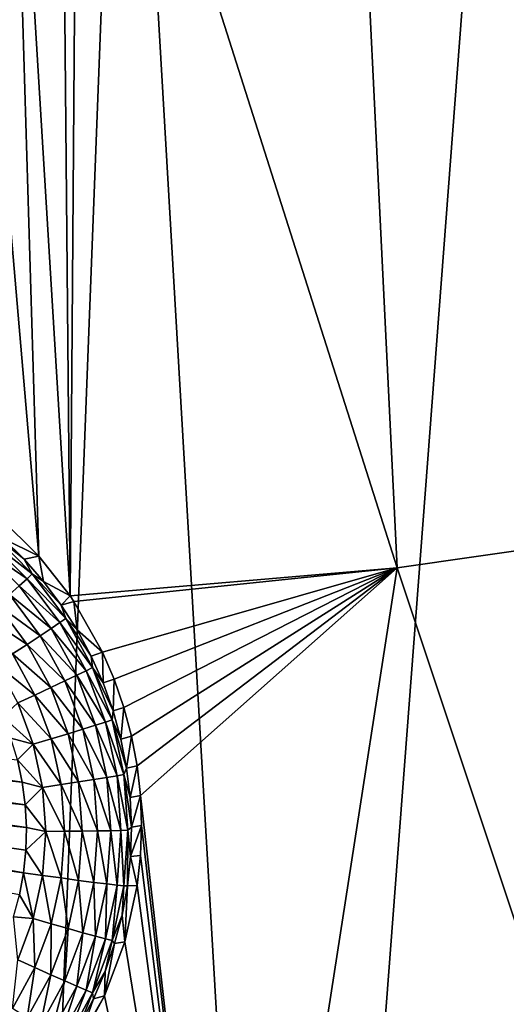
# Model space of a CAD drawing. Header units: metres. Extents: x -24 to 72, y -247 to 22.
# Tile 47 of 256: x 0.81 to 2.19, y -240.57 to -237.77. Entities that reach past the tile are written whole.
import ezdxf

# ---------------------------------------------------------------- set-up
doc = ezdxf.new("R2010")
doc.units = ezdxf.units.M
doc.layers.add('solid_509589_MEDIA_SW0001', color=7, linetype='CONTINUOUS')

msp = doc.modelspace()

# ---------------------------------------------------------------- linework, layer by layer
at = {"layer": 'solid_509589_MEDIA_SW0001'}
for points in [[(2.201123, -235.937683, 309.931519), (1.101702, -236.069794, 309.93573), (1.574024, -244.180084, 310.07663)], [(2.201123, -235.937683, 309.931519), (1.574024, -244.180084, 310.07663), (2.358669, -244.110016, 310.073792)], [(1.101702, -236.069794, 309.93573), (-0.004503, -236.113846, 309.937134), (0.787583, -244.222183, 310.078339)], [(1.101702, -236.069794, 309.93573), (0.787583, -244.222183, 310.078339), (1.574024, -244.180084, 310.07663)], [(2.805486, -239.195465, 268.822845), (1.736309, -236.394287, 269.005646), (2.498111, -236.273666, 269.00354)], [(1.879598, -239.328552, 268.825165), (0.970717, -236.473236, 269.006805), (1.736309, -236.394287, 269.005646)], [(2.805486, -239.195465, 268.822845), (1.879598, -239.328552, 268.825165), (1.736309, -236.394287, 269.005646)], [(0.922956, -236.520859, 269.003082), (0.970717, -236.473236, 269.006805), (0.948643, -239.408005, 268.826599)], [(1.879598, -239.328552, 268.825165), (0.948643, -239.408005, 268.826599), (0.970717, -236.473236, 269.006805)], [(0.780497, -236.638489, 268.994049), (0.922956, -236.520859, 269.003082), (0.948643, -239.408005, 268.826599)], [(0.639146, -236.726959, 268.987457), (0.780497, -236.638489, 268.994049), (0.86035, -239.295364, 268.831146)], [(0.780497, -236.638489, 268.994049), (0.948643, -239.408005, 268.826599), (0.86035, -239.295364, 268.831146)], [(0.639146, -236.726959, 268.987457), (0.86035, -239.295364, 268.831146), (0.744776, -239.182404, 268.835999)], [(0.744776, -239.182404, 268.835999), (0.86035, -239.295364, 268.831146), (0.758323, -239.244843, 268.45929)], [(2.824818, -242.161926, 268.786407), (1.879598, -239.328552, 268.825165), (2.805486, -239.195465, 268.822845)], [(0.715965, -239.248917, 268.352783), (0.728981, -239.232986, 268.404419), (0.841373, -239.345367, 268.406403)], [(0.728981, -239.232986, 268.404419), (0.758323, -239.244843, 268.45929), (0.81816, -239.303864, 268.460327)], [(0.841373, -239.345367, 268.406403), (0.728981, -239.232986, 268.404419), (0.81816, -239.303864, 268.460327)], [(0.696896, -239.271744, 268.305786), (0.715965, -239.248917, 268.352783), (0.826352, -239.359283, 268.354706)], [(0.826352, -239.359283, 268.354706), (0.715965, -239.248917, 268.352783), (0.841373, -239.345367, 268.406403)], [(0.86035, -239.295364, 268.831146), (0.81816, -239.303864, 268.460327), (0.758323, -239.244843, 268.45929)], [(0.804344, -239.379181, 268.307648), (0.696896, -239.271744, 268.305786), (0.826352, -239.359283, 268.354706)], [(0.86035, -239.295364, 268.831146), (0.873418, -239.367188, 268.461426), (0.81816, -239.303864, 268.460327)], [(0.841373, -239.345367, 268.406403), (0.81816, -239.303864, 268.460327), (0.873418, -239.367188, 268.461426)], [(0.86035, -239.295364, 268.831146), (0.948643, -239.408005, 268.826599), (0.873418, -239.367188, 268.461426)], [(1.879598, -239.328552, 268.825165), (0.959789, -239.424515, 268.825958), (0.948643, -239.408005, 268.826599)], [(1.879598, -239.328552, 268.825165), (1.041067, -239.568466, 268.820587), (0.959789, -239.424515, 268.825958)], [(1.879598, -239.328552, 268.825165), (1.074199, -239.645493, 268.817902), (1.041067, -239.568466, 268.820587)], [(1.879598, -239.328552, 268.825165), (1.101905, -239.725525, 268.815216), (1.074199, -239.645493, 268.817902)], [(1.879598, -239.328552, 268.825165), (1.123787, -239.807846, 268.812622), (1.101905, -239.725525, 268.815216)], [(1.879598, -239.328552, 268.825165), (1.139589, -239.891785, 268.810089), (1.123787, -239.807846, 268.812622)], [(1.879598, -239.328552, 268.825165), (1.149155, -239.976685, 268.807678), (1.139589, -239.891785, 268.810089)], [(1.416298, -242.316895, 268.789124), (1.149155, -239.976685, 268.807678), (1.879598, -239.328552, 268.825165)], [(2.824818, -242.161926, 268.786407), (1.416298, -242.316895, 268.789124), (1.879598, -239.328552, 268.825165)], [(0.804344, -239.379181, 268.307648), (0.826352, -239.359283, 268.354706), (0.919905, -239.484238, 268.356873)], [(0.826352, -239.359283, 268.354706), (0.841373, -239.345367, 268.406403), (0.936626, -239.47258, 268.4086)], [(0.919905, -239.484238, 268.356873), (0.826352, -239.359283, 268.354706), (0.936626, -239.47258, 268.4086)], [(0.841373, -239.345367, 268.406403), (0.873418, -239.367188, 268.461426), (0.923789, -239.434479, 268.462616)], [(0.936626, -239.47258, 268.4086), (0.841373, -239.345367, 268.406403), (0.923789, -239.434479, 268.462616)], [(0.948643, -239.408005, 268.826599), (0.923789, -239.434479, 268.462616), (0.873418, -239.367188, 268.461426)], [(0.776107, -239.404358, 268.266907), (0.804344, -239.379181, 268.307648), (0.895407, -239.500809, 268.309784)], [(0.895407, -239.500809, 268.309784), (0.804344, -239.379181, 268.307648), (0.919905, -239.484238, 268.356873)], [(0.74261, -239.43396, 268.233826), (0.776107, -239.404358, 268.266907), (0.863975, -239.521729, 268.268951)], [(0.863975, -239.521729, 268.268951), (0.776107, -239.404358, 268.266907), (0.895407, -239.500809, 268.309784)], [(0.948643, -239.408005, 268.826599), (0.959789, -239.424515, 268.825958), (0.923789, -239.434479, 268.462616)], [(0.959789, -239.424515, 268.825958), (0.968991, -239.505325, 268.463837), (0.923789, -239.434479, 268.462616)], [(0.959789, -239.424515, 268.825958), (1.041067, -239.568466, 268.820587), (0.968991, -239.505325, 268.463837)], [(0.705005, -239.46698, 268.209595), (0.74261, -239.43396, 268.233826), (0.826689, -239.546265, 268.235809)], [(0.826689, -239.546265, 268.235809), (0.74261, -239.43396, 268.233826), (0.863975, -239.521729, 268.268951)], [(0.936626, -239.47258, 268.4086), (0.923789, -239.434479, 268.462616), (0.968991, -239.505325, 268.463837)], [(0.784829, -239.573593, 268.211456), (0.705005, -239.46698, 268.209595), (0.826689, -239.546265, 268.235809)], [(0.895407, -239.500809, 268.309784), (0.919905, -239.484238, 268.356873), (0.99472, -239.621231, 268.359253)], [(0.919905, -239.484238, 268.356873), (0.936626, -239.47258, 268.4086), (1.0128, -239.612076, 268.411041)], [(0.99472, -239.621231, 268.359253), (0.919905, -239.484238, 268.356873), (1.0128, -239.612076, 268.411041)], [(0.936626, -239.47258, 268.4086), (0.968991, -239.505325, 268.463837), (1.00877, -239.579361, 268.465149)], [(1.0128, -239.612076, 268.411041), (0.936626, -239.47258, 268.4086), (1.00877, -239.579361, 268.465149)], [(0.863975, -239.521729, 268.268951), (0.895407, -239.500809, 268.309784), (0.968232, -239.634155, 268.312103)], [(0.968232, -239.634155, 268.312103), (0.895407, -239.500809, 268.309784), (0.99472, -239.621231, 268.359253)], [(1.041067, -239.568466, 268.820587), (1.00877, -239.579361, 268.465149), (0.968991, -239.505325, 268.463837)], [(0.826689, -239.546265, 268.235809), (0.863975, -239.521729, 268.268951), (0.934245, -239.650391, 268.27121)], [(0.934245, -239.650391, 268.27121), (0.863975, -239.521729, 268.268951), (0.968232, -239.634155, 268.312103)], [(0.784829, -239.573593, 268.211456), (0.826689, -239.546265, 268.235809), (0.893928, -239.669388, 268.237946)], [(0.893928, -239.669388, 268.237946), (0.826689, -239.546265, 268.235809), (0.934245, -239.650391, 268.27121)], [(1.041067, -239.568466, 268.820587), (1.042905, -239.656158, 268.466492), (1.00877, -239.579361, 268.465149)], [(1.041067, -239.568466, 268.820587), (1.074199, -239.645493, 268.817902), (1.042905, -239.656158, 268.466492)], [(0.848665, -239.690491, 268.213501), (0.739833, -239.602768, 268.196747), (0.784829, -239.573593, 268.211456)], [(0.848665, -239.690491, 268.213501), (0.784829, -239.573593, 268.211456), (0.893928, -239.669388, 268.237946)], [(1.0128, -239.612076, 268.411041), (1.00877, -239.579361, 268.465149), (1.042905, -239.656158, 268.466492)], [(0.848665, -239.690491, 268.213501), (0.800012, -239.712967, 268.198669), (0.739833, -239.602768, 268.196747)], [(0.968232, -239.634155, 268.312103), (0.99472, -239.621231, 268.359253), (1.049275, -239.767471, 268.361816)], [(0.99472, -239.621231, 268.359253), (1.0128, -239.612076, 268.411041), (1.068346, -239.760971, 268.413635)], [(1.049275, -239.767471, 268.361816), (0.99472, -239.621231, 268.359253), (1.068346, -239.760971, 268.413635)], [(1.0128, -239.612076, 268.411041), (1.042905, -239.656158, 268.466492), (1.071204, -239.735291, 268.467865)], [(1.068346, -239.760971, 268.413635), (1.0128, -239.612076, 268.411041), (1.071204, -239.735291, 268.467865)], [(0.893928, -239.669388, 268.237946), (0.934245, -239.650391, 268.27121), (0.985485, -239.78775, 268.27359)], [(0.934245, -239.650391, 268.27121), (0.968232, -239.634155, 268.312103), (1.021335, -239.776505, 268.314606)], [(0.985485, -239.78775, 268.27359), (0.934245, -239.650391, 268.27121), (1.021335, -239.776505, 268.314606)], [(1.021335, -239.776505, 268.314606), (0.968232, -239.634155, 268.312103), (1.049275, -239.767471, 268.361816)], [(1.074199, -239.645493, 268.817902), (1.071204, -239.735291, 268.467865), (1.042905, -239.656158, 268.466492)], [(1.074199, -239.645493, 268.817902), (1.101905, -239.725525, 268.815216), (1.071204, -239.735291, 268.467865)], [(0.848665, -239.690491, 268.213501), (0.893928, -239.669388, 268.237946), (0.942958, -239.800827, 268.240234)], [(0.942958, -239.800827, 268.240234), (0.893928, -239.669388, 268.237946), (0.985485, -239.78775, 268.27359)], [(0.895214, -239.815277, 268.215668), (0.800012, -239.712967, 268.198669), (0.848665, -239.690491, 268.213501)], [(0.895214, -239.815277, 268.215668), (0.848665, -239.690491, 268.213501), (0.942958, -239.800827, 268.240234)], [(-0.767437, -239.774246, 268.194641), (-0.741153, -239.714951, 268.193604), (0.812536, -239.938309, 268.19751)], [(-0.741153, -239.714951, 268.193604), (0.799024, -239.874969, 268.196411), (0.812536, -239.938309, 268.19751)], [(0.800012, -239.712967, 268.198669), (0.843894, -239.830597, 268.200714), (0.757293, -239.75235, 268.194275)], [(0.895214, -239.815277, 268.215668), (0.843894, -239.830597, 268.200714), (0.800012, -239.712967, 268.198669)], [(1.068346, -239.760971, 268.413635), (1.071204, -239.735291, 268.467865), (1.09351, -239.816315, 268.469269)], [(1.101905, -239.725525, 268.815216), (1.09351, -239.816315, 268.469269), (1.071204, -239.735291, 268.467865)], [(1.101905, -239.725525, 268.815216), (1.123787, -239.807846, 268.812622), (1.09351, -239.816315, 268.469269)], [(0.843894, -239.830597, 268.200714), (0.78058, -239.812866, 268.195313), (0.757293, -239.75235, 268.194275)], [(1.049275, -239.767471, 268.361816), (1.068346, -239.760971, 268.413635), (1.102132, -239.91626, 268.416351)], [(1.068346, -239.760971, 268.413635), (1.09351, -239.816315, 268.469269), (1.109698, -239.898773, 268.470703)], [(1.102132, -239.91626, 268.416351), (1.068346, -239.760971, 268.413635), (1.109698, -239.898773, 268.470703)], [(-0.788965, -239.835388, 268.195709), (-0.767437, -239.774246, 268.194641), (0.821049, -240.002594, 268.198639)], [(-0.767437, -239.774246, 268.194641), (0.812536, -239.938309, 268.19751), (0.821049, -240.002594, 268.198639)], [(0.942958, -239.800827, 268.240234), (0.985485, -239.78775, 268.27359), (1.016652, -239.931, 268.276093)], [(0.985485, -239.78775, 268.27359), (1.021335, -239.776505, 268.314606), (1.053635, -239.924973, 268.3172)], [(1.016652, -239.931, 268.276093), (0.985485, -239.78775, 268.27359), (1.053635, -239.924973, 268.3172)], [(1.021335, -239.776505, 268.314606), (1.049275, -239.767471, 268.361816), (1.082458, -239.919998, 268.364471)], [(1.053635, -239.924973, 268.3172), (1.021335, -239.776505, 268.314606), (1.082458, -239.919998, 268.364471)], [(1.082458, -239.919998, 268.364471), (1.049275, -239.767471, 268.361816), (1.102132, -239.91626, 268.416351)], [(0.843894, -239.830597, 268.200714), (0.799024, -239.874969, 268.196411), (0.78058, -239.812866, 268.195313)], [(0.923528, -239.945404, 268.217926), (0.843894, -239.830597, 268.200714), (0.895214, -239.815277, 268.215668)], [(0.895214, -239.815277, 268.215668), (0.942958, -239.800827, 268.240234), (0.97278, -239.937897, 268.242645)], [(0.923528, -239.945404, 268.217926), (0.895214, -239.815277, 268.215668), (0.97278, -239.937897, 268.242645)], [(0.97278, -239.937897, 268.242645), (0.942958, -239.800827, 268.240234), (1.016652, -239.931, 268.276093)], [(1.123787, -239.807846, 268.812622), (1.109698, -239.898773, 268.470703), (1.09351, -239.816315, 268.469269)], [(1.123787, -239.807846, 268.812622), (1.139589, -239.891785, 268.810089), (1.109698, -239.898773, 268.470703)], [(-0.805587, -239.897781, 268.196808), (-0.788965, -239.835388, 268.195709), (0.824473, -240.067337, 268.199768)], [(-0.788965, -239.835388, 268.195709), (0.821049, -240.002594, 268.198639), (0.824473, -240.067337, 268.199768)], [(0.843894, -239.830597, 268.200714), (0.870586, -239.953278, 268.20285), (0.799024, -239.874969, 268.196411)], [(0.923528, -239.945404, 268.217926), (0.870586, -239.953278, 268.20285), (0.843894, -239.830597, 268.200714)], [(0.870586, -239.953278, 268.20285), (0.812536, -239.938309, 268.19751), (0.799024, -239.874969, 268.196411)], [(-0.805587, -239.897781, 268.196808), (0.81616, -240.196014, 268.201996), (-0.817245, -239.961197, 268.197906)], [(-0.805587, -239.897781, 268.196808), (0.822842, -240.131882, 268.200897), (0.81616, -240.196014, 268.201996)], [(-0.805587, -239.897781, 268.196808), (0.824473, -240.067337, 268.199768), (0.822842, -240.131882, 268.200897)], [(1.102132, -239.91626, 268.416351), (1.109698, -239.898773, 268.470703), (1.119677, -239.982224, 268.472168)], [(1.139589, -239.891785, 268.810089), (1.119677, -239.982224, 268.472168), (1.109698, -239.898773, 268.470703)], [(1.139589, -239.891785, 268.810089), (1.149155, -239.976685, 268.807678), (1.119677, -239.982224, 268.472168)], [(0.97278, -239.937897, 268.242645), (1.016652, -239.931, 268.276093), (1.027112, -240.077225, 268.278656)], [(1.016652, -239.931, 268.276093), (1.053635, -239.924973, 268.3172), (1.064475, -240.076508, 268.319824)], [(1.027112, -240.077225, 268.278656), (1.016652, -239.931, 268.276093), (1.064475, -240.076508, 268.319824)], [(1.053635, -239.924973, 268.3172), (1.082458, -239.919998, 268.364471), (1.093595, -240.075684, 268.367188)], [(1.064475, -240.076508, 268.319824), (1.053635, -239.924973, 268.3172), (1.093595, -240.075684, 268.367188)], [(1.082458, -239.919998, 268.364471), (1.102132, -239.91626, 268.416351), (1.113472, -240.074783, 268.419128)], [(1.093595, -240.075684, 268.367188), (1.082458, -239.919998, 268.364471), (1.113472, -240.074783, 268.419128)], [(1.102132, -239.91626, 268.416351), (1.119677, -239.982224, 268.472168), (1.12339, -240.066177, 268.473633)], [(1.113472, -240.074783, 268.419128), (1.102132, -239.91626, 268.416351), (1.12339, -240.066177, 268.473633)], [(0.81616, -240.196014, 268.201996), (0.804501, -240.259415, 268.203125), (-0.817245, -239.961197, 268.197906)], [(0.870586, -239.953278, 268.20285), (0.821049, -240.002594, 268.198639), (0.812536, -239.938309, 268.19751)], [(0.870586, -239.953278, 268.20285), (0.879544, -240.078506, 268.205048), (0.821049, -240.002594, 268.198639)], [(0.93303, -240.078247, 268.220245), (0.870586, -239.953278, 268.20285), (0.923528, -239.945404, 268.217926)], [(0.93303, -240.078247, 268.220245), (0.879544, -240.078506, 268.205048), (0.870586, -239.953278, 268.20285)], [(0.923528, -239.945404, 268.217926), (0.97278, -239.937897, 268.242645), (0.982789, -240.07782, 268.245087)], [(0.93303, -240.078247, 268.220245), (0.923528, -239.945404, 268.217926), (0.982789, -240.07782, 268.245087)], [(0.982789, -240.07782, 268.245087), (0.97278, -239.937897, 268.242645), (1.027112, -240.077225, 268.278656)], [(1.149155, -239.976685, 268.807678), (1.12339, -240.066177, 268.473633), (1.119677, -239.982224, 268.472168)], [(1.149155, -239.976685, 268.807678), (1.152429, -240.061966, 268.80542), (1.12339, -240.066177, 268.473633)], [(1.416298, -242.316895, 268.789124), (1.152429, -240.061966, 268.80542), (1.149155, -239.976685, 268.807678)], [(0.879544, -240.078506, 268.205048), (0.824473, -240.067337, 268.199768), (0.821049, -240.002594, 268.198639)], [(0.879544, -240.078506, 268.205048), (0.822842, -240.131882, 268.200897), (0.824473, -240.067337, 268.199768)], [(1.113472, -240.074783, 268.419128), (1.12339, -240.066177, 268.473633), (1.120819, -240.150177, 268.475098)], [(1.152429, -240.061966, 268.80542), (1.120819, -240.150177, 268.475098), (1.12339, -240.066177, 268.473633)], [(1.152429, -240.061966, 268.80542), (1.149405, -240.147263, 268.803284), (1.120819, -240.150177, 268.475098)], [(1.416298, -242.316895, 268.789124), (1.149405, -240.147263, 268.803284), (1.152429, -240.061966, 268.80542)], [(0.879544, -240.078506, 268.205048), (0.870586, -240.203751, 268.207214), (0.822842, -240.131882, 268.200897)], [(0.923528, -240.21109, 268.222565), (0.870586, -240.203751, 268.207214), (0.879544, -240.078506, 268.205048)], [(0.93303, -240.078247, 268.220245), (0.923528, -240.21109, 268.222565), (0.879544, -240.078506, 268.205048)], [(0.93303, -240.078247, 268.220245), (0.97278, -240.217743, 268.247528), (0.923528, -240.21109, 268.222565)], [(0.93303, -240.078247, 268.220245), (0.982789, -240.07782, 268.245087), (0.97278, -240.217743, 268.247528)], [(0.982789, -240.07782, 268.245087), (1.016652, -240.22345, 268.281219), (0.97278, -240.217743, 268.247528)], [(0.982789, -240.07782, 268.245087), (1.027112, -240.077225, 268.278656), (1.016652, -240.22345, 268.281219)], [(1.027112, -240.077225, 268.278656), (1.053635, -240.228058, 268.322479), (1.016652, -240.22345, 268.281219)], [(1.027112, -240.077225, 268.278656), (1.064475, -240.076508, 268.319824), (1.053635, -240.228058, 268.322479)], [(1.064475, -240.076508, 268.319824), (1.082458, -240.231369, 268.369904), (1.053635, -240.228058, 268.322479)], [(1.064475, -240.076508, 268.319824), (1.093595, -240.075684, 268.367188), (1.082458, -240.231369, 268.369904)], [(1.093595, -240.075684, 268.367188), (1.102132, -240.233292, 268.421906), (1.082458, -240.231369, 268.369904)], [(1.093595, -240.075684, 268.367188), (1.113472, -240.074783, 268.419128), (1.102132, -240.233292, 268.421906)], [(1.102132, -240.233292, 268.421906), (1.113472, -240.074783, 268.419128), (1.111976, -240.233749, 268.476563)], [(1.113472, -240.074783, 268.419128), (1.120819, -240.150177, 268.475098), (1.111976, -240.233749, 268.476563)], [(0.870586, -240.203751, 268.207214), (0.81616, -240.196014, 268.201996), (0.822842, -240.131882, 268.200897)], [(1.140094, -240.232132, 268.80127), (1.111976, -240.233749, 268.476563), (1.120819, -240.150177, 268.475098)], [(1.149405, -240.147263, 268.803284), (1.140094, -240.232132, 268.80127), (1.120819, -240.150177, 268.475098)], [(1.416298, -242.316895, 268.789124), (1.140094, -240.232132, 268.80127), (1.149405, -240.147263, 268.803284)], [(0.843894, -240.326431, 268.209381), (0.804501, -240.259415, 268.203125), (0.81616, -240.196014, 268.201996)], [(0.843894, -240.326431, 268.209381), (0.81616, -240.196014, 268.201996), (0.870586, -240.203751, 268.207214)], [(0.895214, -240.341232, 268.224854), (0.843894, -240.326431, 268.209381), (0.870586, -240.203751, 268.207214)], [(0.895214, -240.341232, 268.224854), (0.870586, -240.203751, 268.207214), (0.923528, -240.21109, 268.222565)], [(0.895214, -240.341232, 268.224854), (0.923528, -240.21109, 268.222565), (0.942958, -240.354813, 268.249908)], [(0.942958, -240.354813, 268.249908), (0.923528, -240.21109, 268.222565), (0.97278, -240.217743, 268.247528)], [(0.942958, -240.354813, 268.249908), (0.97278, -240.217743, 268.247528), (0.985485, -240.366714, 268.283691)], [(0.985485, -240.366714, 268.283691), (0.97278, -240.217743, 268.247528), (1.016652, -240.22345, 268.281219)], [(0.985485, -240.366714, 268.283691), (1.016652, -240.22345, 268.281219), (1.021335, -240.376511, 268.325073)], [(1.021335, -240.376511, 268.325073), (1.016652, -240.22345, 268.281219), (1.053635, -240.228058, 268.322479)], [(1.021335, -240.376511, 268.325073), (1.053635, -240.228058, 268.322479), (1.049275, -240.383896, 268.372589)], [(1.049275, -240.383896, 268.372589), (1.053635, -240.228058, 268.322479), (1.082458, -240.231369, 268.369904)], [(1.049275, -240.383896, 268.372589), (1.082458, -240.231369, 268.369904), (1.068346, -240.38858, 268.424591)], [(1.068346, -240.38858, 268.424591), (1.082458, -240.231369, 268.369904), (1.102132, -240.233292, 268.421906)], [(1.068346, -240.38858, 268.424591), (1.102132, -240.233292, 268.421906), (1.096912, -240.316437, 268.477997)], [(1.096912, -240.316437, 268.477997), (1.102132, -240.233292, 268.421906), (1.111976, -240.233749, 268.476563)], [(1.104719, -240.392395, 268.797882), (1.096912, -240.316437, 268.477997), (1.111976, -240.233749, 268.476563)], [(1.140094, -240.232132, 268.80127), (1.104719, -240.392395, 268.797882), (1.111976, -240.233749, 268.476563)], [(1.416298, -242.316895, 268.789124), (1.104719, -240.392395, 268.797882), (1.140094, -240.232132, 268.80127)], [(0.843894, -240.326431, 268.209381), (0.787879, -240.321808, 268.204193), (0.804501, -240.259415, 268.203125)], [(0.843894, -240.326431, 268.209381), (0.800012, -240.444061, 268.211426), (0.787879, -240.321808, 268.204193)], [(1.068346, -240.38858, 268.424591), (1.096912, -240.316437, 268.477997), (1.07571, -240.397751, 268.479431)], [(1.104719, -240.392395, 268.797882), (1.07571, -240.397751, 268.479431), (1.096912, -240.316437, 268.477997)], [(0.848665, -240.466003, 268.22702), (0.800012, -240.444061, 268.211426), (0.843894, -240.326431, 268.209381)], [(0.848665, -240.466003, 268.22702), (0.843894, -240.326431, 268.209381), (0.895214, -240.341232, 268.224854)], [(0.848665, -240.466003, 268.22702), (0.895214, -240.341232, 268.224854), (0.893928, -240.486237, 268.252197)], [(0.895214, -240.341232, 268.224854), (0.942958, -240.354813, 268.249908), (0.893928, -240.486237, 268.252197)], [(0.893928, -240.486237, 268.252197), (0.942958, -240.354813, 268.249908), (0.934245, -240.504074, 268.286102)], [(0.942958, -240.354813, 268.249908), (0.985485, -240.366714, 268.283691), (0.934245, -240.504074, 268.286102)], [(0.934245, -240.504074, 268.286102), (0.985485, -240.366714, 268.283691), (0.968232, -240.51886, 268.327545)], [(0.985485, -240.366714, 268.283691), (1.021335, -240.376511, 268.325073), (0.968232, -240.51886, 268.327545)], [(0.968232, -240.51886, 268.327545), (1.021335, -240.376511, 268.325073), (0.99472, -240.530136, 268.375122)], [(1.021335, -240.376511, 268.325073), (1.049275, -240.383896, 268.372589), (0.99472, -240.530136, 268.375122)], [(0.99472, -240.530136, 268.375122), (1.049275, -240.383896, 268.372589), (1.0128, -240.537491, 268.427216)], [(1.049275, -240.383896, 268.372589), (1.068346, -240.38858, 268.424591), (1.0128, -240.537491, 268.427216)], [(1.0128, -240.537491, 268.427216), (1.068346, -240.38858, 268.424591), (1.048489, -240.477264, 268.480804)], [(1.104719, -240.392395, 268.797882), (1.046899, -240.546249, 268.795044), (1.07571, -240.397751, 268.479431)], [(1.416298, -242.316895, 268.789124), (1.046899, -240.546249, 268.795044), (1.104719, -240.392395, 268.797882)], [(1.046899, -240.546249, 268.795044), (1.048489, -240.477264, 268.480804), (1.07571, -240.397751, 268.479431)], [(1.068346, -240.38858, 268.424591), (1.07571, -240.397751, 268.479431), (1.048489, -240.477264, 268.480804)], [(0.784829, -240.582901, 268.229065), (0.800012, -240.444061, 268.211426), (0.848665, -240.466003, 268.22702)], [(0.784829, -240.582901, 268.229065), (0.848665, -240.466003, 268.22702), (0.826689, -240.60936, 268.254364)], [(0.848665, -240.466003, 268.22702), (0.893928, -240.486237, 268.252197), (0.826689, -240.60936, 268.254364)], [(0.826689, -240.60936, 268.254364), (0.893928, -240.486237, 268.252197), (0.863975, -240.632736, 268.288361)], [(0.893928, -240.486237, 268.252197), (0.934245, -240.504074, 268.286102), (0.863975, -240.632736, 268.288361)], [(1.0128, -240.537491, 268.427216), (1.048489, -240.477264, 268.480804), (1.015402, -240.55452, 268.482178)], [(1.046899, -240.546249, 268.795044), (1.015402, -240.55452, 268.482178), (1.048489, -240.477264, 268.480804)], [(0.863975, -240.632736, 268.288361), (0.934245, -240.504074, 268.286102), (0.895407, -240.652222, 268.329895)], [(0.934245, -240.504074, 268.286102), (0.968232, -240.51886, 268.327545), (0.895407, -240.652222, 268.329895)], [(0.895407, -240.652222, 268.329895), (0.968232, -240.51886, 268.327545), (0.919905, -240.66713, 268.377533)], [(0.968232, -240.51886, 268.327545), (0.99472, -240.530136, 268.375122), (0.919905, -240.66713, 268.377533)], [(1.046899, -240.546249, 268.795044), (-0.000175, -242.368607, 268.789978), (0.967872, -240.690277, 268.792786)], [(1.416298, -242.316895, 268.789124), (-0.000175, -242.368607, 268.789978), (1.046899, -240.546249, 268.795044)], [(0.919905, -240.66713, 268.377533), (0.99472, -240.530136, 268.375122), (0.936626, -240.676971, 268.429626)], [(0.99472, -240.530136, 268.375122), (1.0128, -240.537491, 268.427216), (0.936626, -240.676971, 268.429626)], [(0.936626, -240.676971, 268.429626), (1.0128, -240.537491, 268.427216), (0.976633, -240.629089, 268.483459)], [(1.046899, -240.546249, 268.795044), (0.967872, -240.690277, 268.792786), (1.015402, -240.55452, 268.482178)], [(1.0128, -240.537491, 268.427216), (1.015402, -240.55452, 268.482178), (0.976633, -240.629089, 268.483459)], [(0.967872, -240.690277, 268.792786), (0.976633, -240.629089, 268.483459), (1.015402, -240.55452, 268.482178)]]:
    msp.add_3dface(points, dxfattribs=at)

doc.saveas('drawing.dxf')
